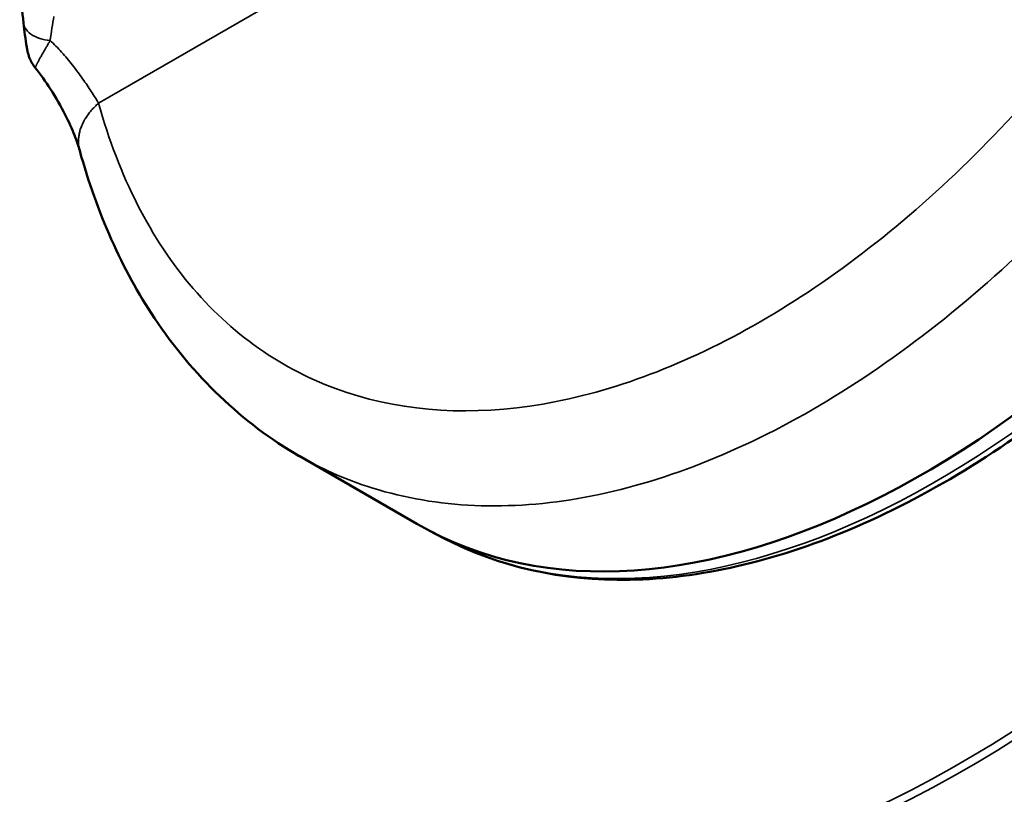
# Model space of a CAD drawing. Header units: millimetres. Extents: x 50 to 3176, y 50 to 2109.
# Tile 6 of 256: x 232 to 258, y 485 to 506. Entities that reach past the tile are written whole.
import ezdxf

# ---------------------------------------------------------------- set-up
doc = ezdxf.new("R2010")
doc.units = ezdxf.units.MM
doc.header["$LTSCALE"] = 10
doc.layers.add('Visible (ISO)', color=7, linetype='Continuous', lineweight=50)
doc.layers.add('Visible Narrow (ISO)', color=7, linetype='Continuous', lineweight=35)

msp = doc.modelspace()

# ---------------------------------------------------------------- linework, layer by layer
at = {"layer": 'Visible (ISO)'}
for p, q in [((242.4054, 492.3377), (239.2052, 494.1853)), ((243.1238, 491.9534), (242.7491, 492.1489))]:
    msp.add_line(p, q, dxfattribs=at)
msp.add_ellipse((256.1554, 516.1534), major_axis=(-13.75, -23.8157), ratio=0.5773503, start_param=0, end_param=2.9161774, dxfattribs=at)
for points, knots in [([(245.6853, 480.6347), (247.9294, 480.0823), (250.4253, 480.0949), (255.6852, 481.2433), (258.4505, 482.3863), (263.9641, 485.6892), (266.7114, 487.8501), (271.9075, 492.9688), (274.3553, 495.9256), (278.7049, 502.3355), (280.6061, 505.7874), (283.6703, 512.8386), (284.8328, 516.4367), (286.3008, 523.4171), (286.606, 526.7982), (286.3248, 533.0023), (285.7384, 535.8244), (283.7292, 540.617), (282.308, 542.5891), (280.0201, 544.4592), (279.4713, 544.8385), (278.8956, 545.1709)], [2.5220762, 2.5220762, 2.5220762, 2.5220762, 2.8401564, 2.8401564, 3.1603692, 3.1603692, 3.481068, 3.481068, 3.8016706, 3.8016706, 4.1221862, 4.1221862, 4.442713, 4.442713, 4.7633433, 4.7633433, 5.0840266, 5.0840266, 5.4039111, 5.4039111, 5.4977871, 5.4977871, 5.4977871, 5.4977871]), ([(243.1238, 491.9534), (244.626, 491.1698), (246.3472, 490.7884), (250.0783, 490.852), (252.0949, 491.3165), (256.2255, 493.0554), (258.3411, 494.3438), (262.4364, 497.6083), (264.4153, 499.5846), (268.0367, 504.0201), (269.6791, 506.4778), (272.4653, 511.6288), (273.6089, 514.321), (275.2829, 519.6741), (275.8126, 522.334), (276.1983, 527.3591), (276.0536, 529.7233), (275.0893, 533.9097), (274.2714, 535.7345), (272.9981, 537.3843), (272.8452, 537.5693), (272.6871, 537.7479)], [2.3808897, 2.3808897, 2.3808897, 2.3808897, 2.6898258, 2.6898258, 3.0069759, 3.0069759, 3.3296701, 3.3296701, 3.6526197, 3.6526197, 3.9750564, 3.9750564, 4.2973318, 4.2973318, 4.6198992, 4.6198992, 4.9429708, 4.9429708, 5.2648468, 5.2648468, 5.3070855, 5.3070855, 5.3070855, 5.3070855]), ([(232.0331, 504.7427), (232.0008, 504.7831), (231.9715, 504.826), (231.9215, 504.9127), (231.9002, 504.9569), (231.8697, 505.0326), (231.8586, 505.0649), (231.8378, 505.134), (231.8293, 505.1693), (231.8148, 505.2371), (231.8089, 505.27), (231.7865, 505.4022), (231.7718, 505.5104), (231.7433, 505.7348), (231.7301, 505.846), (231.7169, 505.9582)], [0.00002299, 0.00002299, 0.00002299, 0.00002299, 0.01560809, 0.01560809, 0.03043708, 0.03043708, 0.04141607, 0.04141607, 0.05581587, 0.05581587, 0.07198754, 0.07198754, 0.12058268, 0.12058268, 0.16277916, 0.16277916, 0.16277916, 0.16277916]), ([(233.2425, 502.4864), (233.2099, 502.6044), (233.1615, 502.7506), (233.0318, 503.0804), (232.947, 503.2698), (232.7339, 503.6905), (232.5979, 503.929), (232.3198, 504.3592), (232.1794, 504.5564), (232.0321, 504.7415)], [0, 0, 0, 0, 0.06739016, 0.06739016, 0.13972654, 0.13972654, 0.22394931, 0.22394931, 0.29527414, 0.29527414, 0.29527414, 0.29527414]), ([(232.0333, 504.7426), (232.0333, 504.7426), (232.0333, 504.7425), (232.0333, 504.7425), (232.0333, 504.7425), (232.0333, 504.7425), (232.0334, 504.7425)], [0.3857771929, 0.3857771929, 0.3857771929, 0.3857771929, 0.3867034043, 0.3867034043, 0.3867034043, 0.3889998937, 0.3889998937, 0.3889998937, 0.3889998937]), ([(239.2085, 494.1843), (237.6618, 495.0773), (236.3073, 496.3756), (234.3925, 499.2589), (233.7081, 500.805), (233.2427, 502.4873)], [0, 0, 0, 0, 0.7992612, 0.7992612, 1.4786275, 1.4786275, 1.4786275, 1.4786275])]:
    msp.add_open_spline(points, degree=3, knots=knots, dxfattribs=at)
msp.add_open_spline([(231.7164, 505.9624), (231.681, 506.2646), (231.6458, 506.5383), (231.6126, 506.7731)], degree=3, dxfattribs=at)
at = {"layer": 'Visible Narrow (ISO)'}
msp.add_line((268.7421, 523.9765), (233.7566, 503.7776), dxfattribs=at)
for centre, major_axis, ratio, start_param, end_param in [((257.2161, 515.541), (18.175, 31.48), 0.5773503, 3.3074743, 7.4725775), ((257.3222, 515.4797), (18.25, 31.6099), 0.5773503, 3.3074743, 6.2831853), ((260.6456, 513.561), (-18.25, -31.6099), 0.5773503, 0.1658817, 3.1415927), ((256.5213, 515.9421), (-13.741, -23.8), 0.5773503, 0.0246952, 2.944964), ((232.6658, 504.7415), (0.2201, 2.4048), 0.1266309, 0.9641587, 1.2704086)]:
    msp.add_ellipse(centre, major_axis=major_axis, ratio=ratio, start_param=start_param, end_param=end_param, dxfattribs=at)
for points, knots in [([(268.7421, 523.9765), (268.3262, 521.4266), (266.8434, 516.1454), (262.9035, 508.5345), (257.679, 502.0649), (253.7183, 498.982), (251.7263, 497.832)], [0, 0, 0, 0, 0.25, 0.5, 0.75, 1, 1, 1, 1]), ([(253.1397, 495.4409), (255.2878, 496.6811), (259.5607, 500.0047), (265.2027, 506.9767), (269.4633, 515.177), (271.0733, 520.8666), (271.5271, 523.6133)], [0, 0, 0, 0, 0.2500002, 0.5000002, 0.7500001, 1, 1, 1, 1]), ([(232.44, 505.4797), (232.344, 505.4888), (232.15, 505.5264), (231.9028, 505.6467), (231.7575, 505.8039), (231.7221, 505.9143), (231.7164, 505.9625)], [0, 0, 0, 0, 0.25, 0.5, 0.75, 0.94792589, 0.94792589, 0.94792589, 0.94792589]), ([(232.0334, 504.7425), (232.0335, 504.7424), (232.0336, 504.7425), (232.0337, 504.7426), (232.0341, 504.7429), (232.0347, 504.7439), (232.0354, 504.7457), (232.0362, 504.7474), (232.0372, 504.7498), (232.0385, 504.753), (232.0397, 504.7561), (232.0412, 504.7599), (232.0431, 504.7645), (232.0435, 504.7654), (232.0439, 504.7664), (232.0443, 504.7674), (232.0461, 504.7718), (232.0483, 504.7769), (232.0509, 504.7827), (232.0514, 504.7839), (232.052, 504.7852), (232.0526, 504.7865), (232.0547, 504.7912), (232.057, 504.7962), (232.0596, 504.8015), (232.063, 504.8085), (232.0667, 504.816), (232.0708, 504.8239), (232.0725, 504.8273), (232.0743, 504.8307), (232.0761, 504.8342), (232.0786, 504.839), (232.0812, 504.844), (232.0839, 504.8491), (232.0888, 504.8581), (232.0939, 504.8676), (232.0992, 504.8773), (232.1019, 504.8823), (232.1046, 504.8873), (232.1074, 504.8924), (232.1097, 504.8967), (232.1121, 504.9011), (232.1144, 504.9054), (232.1195, 504.9149), (232.1247, 504.9243), (232.1298, 504.9339), (232.1344, 504.9423), (232.1389, 504.9508), (232.1435, 504.9594), (232.1444, 504.961), (232.1452, 504.9626), (232.1461, 504.9642), (232.1517, 504.9746), (232.1575, 504.9854), (232.1635, 504.9965), (232.1694, 505.0076), (232.1756, 505.0191), (232.1821, 505.0312), (232.1887, 505.0432), (232.1955, 505.0558), (232.2029, 505.0691), (232.2103, 505.0825), (232.2183, 505.0965), (232.2269, 505.1115), (232.2368, 505.1287), (232.2474, 505.1472), (232.2589, 505.1669), (232.2702, 505.1862), (232.2822, 505.2066), (232.2949, 505.2283), (232.3073, 505.2495), (232.3205, 505.2719), (232.3342, 505.2953), (232.3479, 505.3187), (232.3622, 505.3431), (232.3768, 505.3684), (232.3915, 505.3938), (232.4066, 505.4202), (232.422, 505.4474), (232.4279, 505.458), (232.434, 505.4688), (232.44, 505.4797)], [0.38899989, 0.38899989, 0.38899989, 0.38899989, 0.39907249, 0.39907249, 0.39907249, 0.43119436, 0.43119436, 0.43119436, 0.46285593, 0.46285593, 0.46285593, 0.49358254, 0.49358254, 0.49358254, 0.5, 0.5, 0.5, 0.527965, 0.527965, 0.527965, 0.53402565, 0.53402565, 0.53402565, 0.55550692, 0.55550692, 0.55550692, 0.58329685, 0.58329685, 0.58329685, 0.59496018, 0.59496018, 0.59496018, 0.61099707, 0.61099707, 0.61099707, 0.63956763, 0.63956763, 0.63956763, 0.65427558, 0.65427558, 0.65427558, 0.66666667, 0.66666667, 0.66666667, 0.69356632, 0.69356632, 0.69356632, 0.7169445, 0.7169445, 0.7169445, 0.72123377, 0.72123377, 0.72123377, 0.74940674, 0.74940674, 0.74940674, 0.77745854, 0.77745854, 0.77745854, 0.80539593, 0.80539593, 0.80539593, 0.83333333, 0.83333333, 0.83333333, 0.86526687, 0.86526687, 0.86526687, 0.89638149, 0.89638149, 0.89638149, 0.92695852, 0.92695852, 0.92695852, 0.95743384, 0.95743384, 0.95743384, 0.98803757, 0.98803757, 0.98803757, 1, 1, 1, 1]), ([(233.7566, 503.7776), (233.7208, 503.7462), (233.6859, 503.7134), (233.6192, 503.6462), (233.5874, 503.6118), (233.5269, 503.5412), (233.4982, 503.5051), (233.4445, 503.4315), (233.4194, 503.3941), (233.3824, 503.3333), (233.3693, 503.3104), (233.3367, 503.2498), (233.3183, 503.2117), (233.2858, 503.135), (233.2715, 503.0964), (233.2473, 503.0188), (233.2373, 502.9799), (233.2217, 502.9021), (233.2161, 502.8633), (233.2095, 502.7883), (233.2083, 502.7523), (233.2099, 502.6783), (233.2129, 502.6404), (233.2235, 502.5656), (233.2311, 502.5286), (233.2413, 502.4906), (233.2418, 502.4889), (233.2422, 502.4872)], [0, 0, 0, 0, 0.05607891, 0.05607891, 0.11088656, 0.11088656, 0.16503434, 0.16503434, 0.21836801, 0.21836801, 0.25, 0.25, 0.30122902, 0.30122902, 0.35196035, 0.35196035, 0.40246237, 0.40246237, 0.45281256, 0.45281256, 0.5, 0.5, 0.55039494, 0.55039494, 0.60098699, 0.60098699, 0.60337863, 0.60337863, 0.60337863, 0.60337863]), ([(251.7263, 497.832), (249.7343, 496.6819), (245.727, 495.1644), (240.3007, 495.4847), (236.0489, 498.3662), (234.3075, 501.786), (233.7566, 503.7776)], [0, 0, 0, 0, 0.25, 0.5, 0.75, 1, 1, 1, 1]), ([(239.2085, 494.1843), (239.7874, 493.8501), (240.3993, 493.5758), (241.0401, 493.3641), (242.7761, 492.7905), (244.724, 492.6769), (246.7779, 493.0295), (248.8317, 493.382), (250.9916, 494.2007), (253.1397, 495.4409)], [0.40772346, 0.40772346, 0.40772346, 0.40772346, 0.50000018, 0.50000018, 0.50000018, 0.75000026, 0.75000026, 0.75000026, 1, 1, 1, 1])]:
    msp.add_open_spline(points, degree=3, knots=knots, dxfattribs=at)
msp.add_open_spline([(233.7566, 503.7776), (233.6971, 503.8762), (233.5624, 504.0922), (233.3306, 504.4359), (233.054, 504.8105), (232.7543, 505.1695), (232.5444, 505.382), (232.44, 505.4797)], degree=3, dxfattribs=at)

doc.saveas('drawing.dxf')
